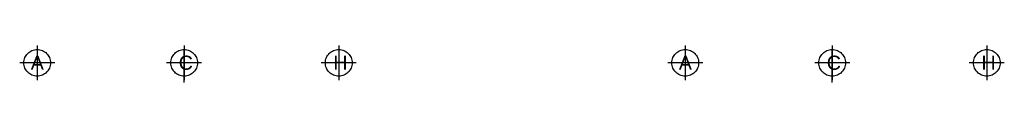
# Model space of a CAD drawing. Header units: millimetres. Extents: x 2068 to 4152, y 861 to 1938.
# Tile 14 of 20: x 2071.073 to 2097.194, y 926.742 to 927.731. Entities that reach past the tile are written whole.
import ezdxf

# ---------------------------------------------------------------- set-up
doc = ezdxf.new("R2010")
doc.units = ezdxf.units.MM
doc.linetypes.add('ACAD_ISO02W100', pattern=[15, 12, -3])
doc.linetypes.add('JIS_09_08', pattern=[10.75, 8, -0.55, 0.55, -0.55, 0.55, -0.55])
doc.styles.get("Standard").update_dxf_attribs({"font": 'arial.ttf'})

msp = doc.modelspace()

# ---------------------------------------------------------------- linework, layer by layer
at = {"linetype": 'JIS_09_08'}
for points in [[(2071.537, 927.7315), (2071.537, 926.8073)], [(2075.4348, 927.7315), (2075.4348, 926.8073)], [(2079.537, 927.7315), (2079.537, 926.8073)], [(2088.73, 927.7315), (2088.73, 926.8073)], [(2092.6278, 927.7315), (2092.6278, 926.8073)], [(2096.73, 927.7315), (2096.73, 926.8073)], [(2072.0013, 927.2671), (2071.0726, 927.2671)], [(2075.8992, 927.2671), (2074.9705, 927.2671)], [(2080.0013, 927.2671), (2079.0726, 927.2671)], [(2089.1943, 927.2671), (2088.2656, 927.2671)], [(2093.0922, 927.2671), (2092.1635, 927.2671)], [(2097.1943, 927.2671), (2096.2656, 927.2671)]]:
    msp.add_lwpolyline(points, dxfattribs=at)
at = {"linetype": 'ACAD_ISO02W100'}
for points in [[(2075.4348, 926.7421), (2075.4348, 927.5996)], [(2092.6278, 926.7421), (2092.6278, 927.5996)]]:
    msp.add_lwpolyline(points, dxfattribs=at)
at = {"linetype": 'JIS_09_08'}
for centre in [(2071.537, 927.2671), (2075.4348, 927.2671), (2079.537, 927.2671), (2088.73, 927.2671), (2092.6278, 927.2671), (2096.73, 927.2671)]:
    msp.add_circle(centre, 0.3544, dxfattribs=at)

# ---------------------------------------------------------------- texts
at = {"linetype": 'JIS_09_08', "char_height": 0.375, "attachment_point": 1}
for s, insert in [('A', (2071.3652, 927.4582)), ('C', (2075.2909, 927.4582)), ('H', (2079.3931, 927.4582)), ('A', (2088.5582, 927.4582)), ('C', (2092.4839, 927.4582)), ('H', (2096.5861, 927.4582))]:
    msp.add_mtext_dynamic_manual_height_columns(s, width=0.076737, gutter_width=1.875, heights=[0], dxfattribs=dict(at, insert=insert))

doc.saveas('drawing.dxf')
